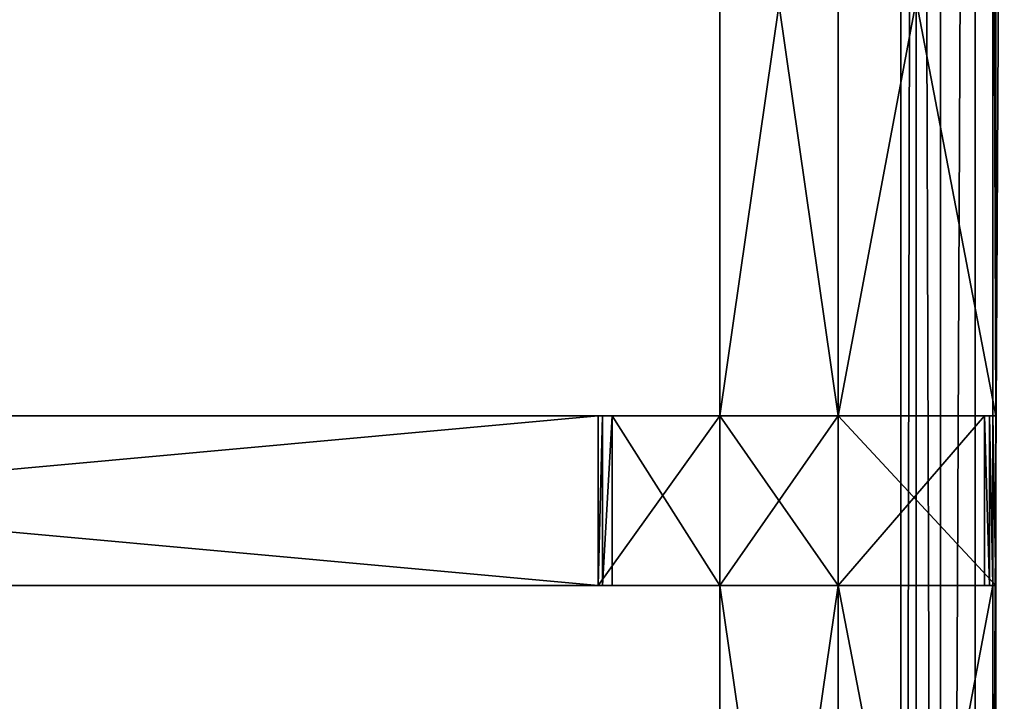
# Model space of a CAD drawing. Extents: x 0 to 35.8, y 0 to 27.5.
# Tile 173 of 256: x 21.2 to 23.5, y 13.4 to 15. Entities that reach past the tile are written whole.
import ezdxf

# ---------------------------------------------------------------- set-up
doc = ezdxf.new("R2010")
doc.units = 0
doc.header["$MEASUREMENT"] = 0
doc.layers.get('0').update_dxf_attribs({"color": 13, "linetype": 'CONTINUOUS'})
doc.layers.add('GRATE_-_2', color=250, linetype='CONTINUOUS')
doc.layers.add('RGM8058UC_-_BODY', color=252, linetype='CONTINUOUS')

# ---------------------------------------------------------------- blocks, each defined once
blk = doc.blocks.new('RGM8658UC_TRADECAD_V06_DXF')
at = {"layer": 'GRATE_-_2', "color": 0}
for p, q in [((22.8671, 16.0683, 7.0614), (22.8671, 14.101, 7.0614)), ((22.8671, 14.101, 7.5334), (22.8671, 16.0683, 7.5334)), ((22.8671, 14.101, 7.5334), (22.8671, 16.0683, 7.5334)), ((22.8671, 16.0683, 7.0614), (22.8671, 14.101, 7.0614)), ((23.1505, 14.101, 7.0614), (23.1505, 16.0683, 7.0614)), ((23.1505, 16.0683, 7.5334), (23.1505, 14.101, 7.5334)), ((23.1505, 14.101, 7.0614), (23.1505, 16.0683, 7.0614)), ((23.1505, 14.101, 7.2783), (23.1505, 16.0683, 7.2783)), ((23.1505, 16.0683, 7.5334), (23.1505, 14.101, 7.5334)), ((23.1505, 14.101, 7.2783), (23.1505, 16.0683, 7.2783)), ((23.5202, 16.0683, 7.5334), (23.5202, 14.101, 7.5334)), ((23.5202, 16.0683, 7.5334), (23.5202, 14.101, 7.5334)), ((23.5273, 16.0683, 7.2783), (23.5273, 14.101, 7.2783)), ((23.5273, 16.0683, 7.2783), (23.5273, 14.101, 7.2783)), ((22.5765, 14.101, 8.2709), (18.1315, 14.101, 8.2709)), ((22.5765, 14.101, 8.2709), (18.1315, 14.101, 8.2709)), ((18.1318, 14.1002, 7.8865), (22.5766, 14.101, 7.8865)), ((18.1318, 14.1002, 7.8865), (22.5766, 14.101, 7.8865)), ((22.8671, 14.101, 8.2709), (22.5765, 14.101, 8.2709)), ((22.5765, 14.101, 8.2709), (22.5766, 14.101, 7.8865)), ((22.8671, 14.101, 8.2709), (22.5765, 14.101, 8.2709)), ((22.5765, 13.6955, 8.2709), (22.5765, 14.101, 8.2709)), ((22.5765, 14.101, 8.2709), (22.5766, 14.101, 7.8865)), ((22.5765, 13.6955, 8.2709), (22.5765, 14.101, 8.2709)), ((22.5766, 14.101, 7.8865), (22.8671, 14.101, 7.8865)), ((22.5869, 14.101, 7.5334), (22.5766, 14.101, 7.8865)), ((22.5766, 14.101, 7.8865), (22.5766, 13.6955, 7.8865)), ((22.5766, 14.101, 7.8865), (22.8671, 14.101, 7.8865)), ((22.5869, 14.101, 7.5334), (22.5766, 14.101, 7.8865)), ((22.5766, 14.101, 7.8865), (22.5766, 13.6955, 7.8865)), ((22.5869, 13.6955, 7.5334), (22.5869, 14.101, 7.5334)), ((22.6098, 14.101, 7.0614), (22.5869, 14.101, 7.5334)), ((22.5869, 13.6955, 7.5334), (22.5869, 14.101, 7.5334)), ((22.5869, 14.101, 7.5334), (22.8671, 14.101, 7.5334)), ((22.5869, 14.101, 7.5334), (22.8671, 14.101, 7.5334)), ((22.6098, 14.101, 7.0614), (22.5869, 14.101, 7.5334)), ((22.6098, 13.6955, 7.0614), (22.6098, 14.101, 7.0614)), ((22.6098, 14.101, 7.0614), (22.8671, 14.101, 7.0614)), ((22.6098, 14.101, 7.0614), (22.8671, 14.101, 7.0614)), ((22.6098, 13.6955, 7.0614), (22.6098, 14.101, 7.0614)), ((22.8671, 14.101, 7.8865), (22.8671, 14.101, 8.2709)), ((22.8671, 14.101, 7.0614), (23.1505, 14.101, 7.0614)), ((23.1505, 14.101, 7.5334), (22.8671, 14.101, 7.5334)), ((22.8671, 14.101, 7.0614), (22.8671, 13.6955, 7.0614)), ((22.8671, 14.101, 7.0614), (23.1505, 14.101, 7.0614)), ((22.8671, 14.101, 8.2709), (22.8671, 13.6955, 8.2709)), ((22.8671, 14.101, 7.8865), (22.8671, 14.101, 7.5334)), ((23.1505, 14.101, 7.5334), (22.8671, 14.101, 7.5334)), ((23.1505, 14.101, 7.8865), (22.8671, 14.101, 7.8865)), ((22.8671, 14.101, 7.5334), (22.8671, 14.101, 7.0614)), ((22.8671, 14.101, 7.8865), (22.8671, 14.101, 8.2709)), ((23.1505, 14.101, 7.8865), (22.8671, 14.101, 7.8865)), ((23.1505, 14.101, 8.2709), (22.8671, 14.101, 8.2709)), ((22.8671, 14.101, 7.8865), (22.8671, 14.101, 7.5334)), ((22.8671, 14.101, 7.5334), (22.8671, 14.101, 7.0614)), ((22.8671, 14.101, 7.0614), (22.8671, 13.6955, 7.0614)), ((22.8671, 14.101, 8.2709), (22.8671, 13.6955, 8.2709)), ((23.1505, 14.101, 8.2709), (22.8671, 14.101, 8.2709)), ((23.1505, 13.6955, 7.0614), (23.1505, 14.101, 7.0614)), ((23.1505, 14.101, 7.0614), (23.1505, 14.101, 7.2783)), ((23.1505, 14.101, 7.5334), (23.1505, 14.101, 7.8865)), ((23.1505, 14.101, 7.8865), (23.1505, 14.101, 8.2709)), ((23.1505, 13.6955, 8.2709), (23.1505, 14.101, 8.2709)), ((23.1505, 14.101, 8.2709), (23.5001, 14.101, 8.2709)), ((23.1505, 13.6955, 7.0614), (23.1505, 14.101, 7.0614)), ((23.1505, 13.6955, 7.2783), (23.1505, 14.101, 7.2783)), ((23.1505, 14.101, 7.0614), (23.1505, 14.101, 7.2783)), ((23.5202, 14.101, 7.5334), (23.1505, 14.101, 7.5334)), ((23.5202, 14.101, 7.5334), (23.1505, 14.101, 7.5334)), ((23.5121, 14.101, 7.8865), (23.1505, 14.101, 7.8865)), ((23.1505, 14.101, 7.5334), (23.1505, 14.101, 7.8865)), ((23.5121, 14.101, 7.8865), (23.1505, 14.101, 7.8865)), ((23.1505, 14.101, 8.2709), (23.5001, 14.101, 8.2709)), ((23.1505, 14.101, 7.8865), (23.1505, 14.101, 8.2709)), ((23.1505, 13.6955, 8.2709), (23.1505, 14.101, 8.2709)), ((23.5273, 14.101, 7.2783), (23.1505, 14.101, 7.2783)), ((23.1505, 13.6955, 7.2783), (23.1505, 14.101, 7.2783)), ((23.5273, 14.101, 7.2783), (23.1505, 14.101, 7.2783)), ((23.5001, 13.6955, 8.2709), (23.5001, 14.101, 8.2709)), ((23.5001, 14.101, 8.2709), (23.5121, 14.101, 7.8865)), ((23.5001, 13.6955, 8.2709), (23.5001, 14.101, 8.2709)), ((23.5001, 14.101, 8.2709), (23.5121, 14.101, 7.8865)), ((23.5121, 14.101, 7.8865), (23.5121, 13.6955, 7.8865)), ((23.5121, 14.101, 7.8865), (23.5121, 13.6955, 7.8865)), ((23.5121, 14.101, 7.8865), (23.5202, 14.101, 7.5334)), ((23.5121, 14.101, 7.8865), (23.5202, 14.101, 7.5334)), ((23.5202, 14.101, 7.5334), (23.5202, 13.6955, 7.5334)), ((23.5273, 14.101, 7.2783), (23.5202, 14.101, 7.5334)), ((23.5202, 14.101, 7.5334), (23.5202, 13.6955, 7.5334)), ((23.5273, 14.101, 7.2783), (23.5202, 14.101, 7.5334)), ((23.5273, 14.101, 7.2783), (23.5273, 13.6955, 7.2783)), ((23.5273, 14.101, 7.2783), (23.5273, 13.6955, 7.2783)), ((22.5765, 13.6955, 8.2709), (18.1315, 13.6955, 8.2709)), ((22.5765, 13.6955, 8.2709), (18.1315, 13.6955, 8.2709)), ((18.1318, 13.6938, 7.8865), (22.5766, 13.6955, 7.8865)), ((18.1318, 13.6938, 7.8865), (22.5766, 13.6955, 7.8865)), ((22.5765, 13.6955, 8.2709), (22.8671, 13.6955, 8.2709)), ((22.5766, 13.6955, 7.8865), (22.5765, 13.6955, 8.2709)), ((22.5765, 13.6955, 8.2709), (22.8671, 13.6955, 8.2709)), ((22.5766, 13.6955, 7.8865), (22.5765, 13.6955, 8.2709)), ((22.5766, 13.6955, 7.8865), (22.5869, 13.6955, 7.5334)), ((22.8671, 13.6955, 7.8865), (22.5766, 13.6955, 7.8865)), ((22.8671, 13.6955, 7.8865), (22.5766, 13.6955, 7.8865)), ((22.5766, 13.6955, 7.8865), (22.5869, 13.6955, 7.5334)), ((22.5869, 13.6955, 7.5334), (22.6098, 13.6955, 7.0614)), ((22.8671, 13.6955, 7.5334), (22.5869, 13.6955, 7.5334)), ((22.8671, 13.6955, 7.5334), (22.5869, 13.6955, 7.5334)), ((22.5869, 13.6955, 7.5334), (22.6098, 13.6955, 7.0614)), ((22.8671, 13.6955, 7.0614), (22.6098, 13.6955, 7.0614)), ((22.8671, 13.6955, 7.0614), (22.6098, 13.6955, 7.0614)), ((22.8671, 13.6955, 7.0614), (23.1505, 13.6955, 7.0614)), ((22.8671, 13.6955, 8.2709), (22.8671, 13.6955, 7.8865)), ((22.8671, 13.6955, 7.0614), (22.8671, 11.7356, 7.0614)), ((22.8671, 13.6955, 7.0614), (23.1505, 13.6955, 7.0614)), ((22.8671, 13.6955, 7.5334), (22.8671, 13.6955, 7.8865)), ((22.8671, 13.6955, 7.8865), (23.1505, 13.6955, 7.8865)), ((23.1505, 13.6955, 7.5334), (22.8671, 13.6955, 7.5334)), ((22.8671, 13.6955, 8.2709), (22.8671, 13.6955, 7.8865)), ((22.8671, 13.6955, 8.2709), (23.1505, 13.6955, 8.2709)), ((22.8671, 13.6955, 7.8865), (23.1505, 13.6955, 7.8865)), ((22.8671, 11.7395, 7.5334), (22.8671, 13.6955, 7.5334)), ((23.1505, 13.6955, 7.5334), (22.8671, 13.6955, 7.5334)), ((22.8671, 13.6955, 7.0614), (22.8671, 13.6955, 7.5334)), ((22.8671, 11.7395, 7.5334), (22.8671, 13.6955, 7.5334)), ((22.8671, 13.6955, 7.0614), (22.8671, 11.7356, 7.0614)), ((22.8671, 13.6955, 7.5334), (22.8671, 13.6955, 7.8865)), ((22.8671, 13.6955, 7.0614), (22.8671, 13.6955, 7.5334)), ((22.8671, 13.6955, 8.2709), (23.1505, 13.6955, 8.2709)), ((23.1505, 11.7356, 7.0614), (23.1505, 13.6955, 7.0614)), ((23.1505, 13.6955, 7.8865), (23.1505, 13.6955, 7.5334)), ((23.1505, 13.6955, 8.2709), (23.1505, 13.6955, 7.8865)), ((23.1505, 11.7356, 7.0614), (23.1505, 13.6955, 7.0614)), ((23.1505, 11.7374, 7.2783), (23.1505, 13.6955, 7.2783)), ((23.1505, 13.6955, 7.2783), (23.1505, 13.6955, 7.0614)), ((23.5001, 13.6955, 8.2709), (23.1505, 13.6955, 8.2709)), ((23.1505, 13.6955, 7.2783), (23.1505, 13.6955, 7.0614)), ((23.1505, 13.6955, 7.5334), (23.1505, 11.7395, 7.5334)), ((23.1505, 13.6955, 7.8865), (23.5121, 13.6955, 7.8865)), ((23.5202, 13.6955, 7.5334), (23.1505, 13.6955, 7.5334)), ((23.1505, 13.6955, 7.8865), (23.1505, 13.6955, 7.5334)), ((23.5001, 13.6955, 8.2709), (23.1505, 13.6955, 8.2709)), ((23.1505, 13.6955, 7.8865), (23.5121, 13.6955, 7.8865)), ((23.1505, 13.6955, 8.2709), (23.1505, 13.6955, 7.8865)), ((23.5202, 13.6955, 7.5334), (23.1505, 13.6955, 7.5334)), ((23.1505, 13.6955, 7.5334), (23.1505, 11.7395, 7.5334)), ((23.1505, 13.6955, 7.2783), (23.5273, 13.6955, 7.2783)), ((23.1505, 13.6955, 7.2783), (23.5273, 13.6955, 7.2783)), ((23.1505, 11.7374, 7.2783), (23.1505, 13.6955, 7.2783)), ((23.5121, 13.6955, 7.8865), (23.5001, 13.6955, 8.2709)), ((23.5121, 13.6955, 7.8865), (23.5001, 13.6955, 8.2709)), ((23.5202, 13.6955, 7.5334), (23.5121, 13.6955, 7.8865)), ((23.5202, 13.6955, 7.5334), (23.5121, 13.6955, 7.8865)), ((23.5202, 11.7395, 7.5334), (23.5202, 13.6955, 7.5334)), ((23.5202, 13.6955, 7.5334), (23.5273, 13.6955, 7.2783)), ((23.5202, 13.6955, 7.5334), (23.5273, 13.6955, 7.2783)), ((23.5202, 11.7395, 7.5334), (23.5202, 13.6955, 7.5334)), ((23.5273, 13.6955, 7.2783), (23.5273, 11.7374, 7.2783)), ((23.5273, 13.6955, 7.2783), (23.5273, 11.7374, 7.2783))]:
    blk.add_line(p, q, dxfattribs=at)
at = {"layer": 'RGM8058UC_-_BODY', "color": 0}
for p, q in [((23.3003, 23.0972, 6.032), (23.3003, 4.6756, 6.032)), ((23.3003, 23.0972, 6.032), (23.3003, 4.6756, 6.032)), ((23.337, 23.0972, 6.0601), (23.337, 4.6756, 6.0601)), ((23.337, 23.0972, 6.0601), (23.337, 4.6756, 6.0601)), ((23.3947, 4.6756, 6.156), (23.3947, 23.0972, 6.156)), ((23.3947, 4.6756, 6.156), (23.3947, 23.0972, 6.156)), ((23.4778, 4.6756, 6.2194), (23.4778, 23.0972, 6.2194)), ((23.4778, 4.6756, 6.2194), (23.4778, 23.0972, 6.2194))]:
    blk.add_line(p, q, dxfattribs=at)
at = {"layer": 'GRATE_-_2', "color": 250}
mesh = blk.add_polyface(dxfattribs=at)
corners = [(23.1505, 14.101, 7.0614), (22.8671, 16.0683, 7.0614), (22.8671, 14.101, 7.0614), (23.1505, 16.0683, 7.0614)]
mesh.append_faces([[corners[k] for k in face] for face in [(0, 1, 2), (1, 0, 3)]], dxfattribs={"vtx0": -1, "color": 250})
mesh = blk.add_polyface(dxfattribs=at)
corners = [(23.1505, 16.0683, 7.5334), (22.8671, 14.101, 7.5334), (22.8671, 16.0683, 7.5334), (23.1505, 14.101, 7.5334)]
mesh.append_faces([[corners[k] for k in face] for face in [(0, 1, 2), (1, 0, 3)]], dxfattribs={"vtx0": -1, "color": 250})
mesh = blk.add_polyface(dxfattribs=at)
corners = [(22.8671, 16.0683, 7.0614), (22.8671, 14.101, 7.5334), (22.8671, 14.101, 7.0614), (22.8671, 16.0683, 7.5334)]
mesh.append_faces([[corners[k] for k in face] for face in [(0, 1, 2), (1, 0, 3)]], dxfattribs={"vtx0": -1, "color": 250})
mesh = blk.add_polyface(dxfattribs=at)
corners = [(23.1505, 16.0683, 7.2783), (23.1505, 14.101, 7.0614), (23.1505, 14.101, 7.2783), (23.1505, 16.0683, 7.0614)]
mesh.append_faces([[corners[k] for k in face] for face in [(0, 1, 2), (1, 0, 3)]], dxfattribs={"vtx0": -1, "color": 250})
mesh = blk.add_polyface(dxfattribs=at)
corners = [(23.5202, 16.0683, 7.5334), (23.1505, 14.101, 7.5334), (23.1505, 16.0683, 7.5334), (23.5202, 14.101, 7.5334)]
mesh.append_faces([[corners[k] for k in face] for face in [(0, 1, 2), (1, 0, 3)]], dxfattribs={"vtx0": -1, "color": 250})
mesh = blk.add_polyface(dxfattribs=at)
corners = [(23.5273, 14.101, 7.2783), (23.1505, 16.0683, 7.2783), (23.1505, 14.101, 7.2783), (23.5273, 16.0683, 7.2783)]
mesh.append_faces([[corners[k] for k in face] for face in [(0, 1, 2), (1, 0, 3)]], dxfattribs={"vtx0": -1, "color": 250})
mesh = blk.add_polyface(dxfattribs=at)
corners = [(23.5202, 16.0683, 7.5334), (23.5273, 14.101, 7.2783), (23.5202, 14.101, 7.5334), (23.5273, 16.0683, 7.2783)]
mesh.append_faces([[corners[k] for k in face] for face in [(0, 1, 2), (1, 0, 3)]], dxfattribs={"vtx0": -1, "color": 250})
mesh = blk.add_polyface(dxfattribs=at)
corners = [(22.5765, 14.101, 8.2709), (18.1318, 14.1002, 7.8865), (22.5766, 14.101, 7.8865), (18.1315, 14.101, 8.2709)]
mesh.append_faces([[corners[k] for k in face] for face in [(0, 1, 2), (1, 0, 3)]], dxfattribs={"vtx0": -1, "color": 250})
mesh = blk.add_polyface(dxfattribs=at)
corners = [(22.5765, 14.101, 8.2709), (18.1315, 13.6955, 8.2709), (18.1315, 14.101, 8.2709), (22.5765, 13.6955, 8.2709)]
mesh.append_faces([[corners[k] for k in face] for face in [(0, 1, 2), (1, 0, 3)]], dxfattribs={"vtx0": -1, "color": 250})
mesh = blk.add_polyface(dxfattribs=at)
corners = [(22.5766, 13.6955, 7.8865), (18.1318, 14.1002, 7.8865), (18.1318, 13.6938, 7.8865), (22.5766, 14.101, 7.8865)]
mesh.append_faces([[corners[k] for k in face] for face in [(0, 1, 2), (1, 0, 3)]], dxfattribs={"vtx0": -1, "color": 250})
mesh = blk.add_polyface(dxfattribs=at)
corners = [(22.8671, 14.101, 8.2709), (22.5766, 14.101, 7.8865), (22.8671, 14.101, 7.8865), (22.5765, 14.101, 8.2709)]
mesh.append_faces([[corners[k] for k in face] for face in [(0, 1, 2), (1, 0, 3)]], dxfattribs={"vtx0": -1, "color": 250})
mesh = blk.add_polyface(dxfattribs=at)
corners = [(22.8671, 14.101, 8.2709), (22.5765, 13.6955, 8.2709), (22.5765, 14.101, 8.2709), (22.8671, 13.6955, 8.2709)]
mesh.append_faces([[corners[k] for k in face] for face in [(0, 1, 2), (1, 0, 3)]], dxfattribs={"vtx0": -1, "color": 250})
mesh = blk.add_polyface(dxfattribs=at)
corners = [(22.5869, 14.101, 7.5334), (22.5766, 13.6955, 7.8865), (22.5869, 13.6955, 7.5334), (22.5766, 14.101, 7.8865)]
mesh.append_faces([[corners[k] for k in face] for face in [(0, 1, 2), (1, 0, 3)]], dxfattribs={"vtx0": -1, "color": 250})
mesh = blk.add_polyface(dxfattribs=at)
corners = [(22.8671, 14.101, 7.8865), (22.5869, 14.101, 7.5334), (22.8671, 14.101, 7.5334), (22.5766, 14.101, 7.8865)]
mesh.append_faces([[corners[k] for k in face] for face in [(0, 1, 2), (1, 0, 3)]], dxfattribs={"vtx0": -1, "color": 250})
mesh = blk.add_polyface(dxfattribs=at)
corners = [(22.6098, 14.101, 7.0614), (22.5869, 13.6955, 7.5334), (22.6098, 13.6955, 7.0614), (22.5869, 14.101, 7.5334)]
mesh.append_faces([[corners[k] for k in face] for face in [(0, 1, 2), (1, 0, 3)]], dxfattribs={"vtx0": -1, "color": 250})
mesh = blk.add_polyface(dxfattribs=at)
corners = [(22.8671, 14.101, 7.5334), (22.6098, 14.101, 7.0614), (22.8671, 14.101, 7.0614), (22.5869, 14.101, 7.5334)]
mesh.append_faces([[corners[k] for k in face] for face in [(0, 1, 2), (1, 0, 3)]], dxfattribs={"vtx0": -1, "color": 250})
mesh = blk.add_polyface(dxfattribs=at)
corners = [(22.8671, 13.6955, 7.0614), (22.6098, 14.101, 7.0614), (22.6098, 13.6955, 7.0614), (22.8671, 14.101, 7.0614)]
mesh.append_faces([[corners[k] for k in face] for face in [(0, 1, 2), (1, 0, 3)]], dxfattribs={"vtx0": -1, "color": 250})
mesh = blk.add_polyface(dxfattribs=at)
corners = [(23.1505, 13.6955, 7.0614), (22.8671, 14.101, 7.0614), (22.8671, 13.6955, 7.0614), (23.1505, 14.101, 7.0614)]
mesh.append_faces([[corners[k] for k in face] for face in [(0, 1, 2), (1, 0, 3)]], dxfattribs={"vtx0": -1, "color": 250})
mesh = blk.add_polyface(dxfattribs=at)
corners = [(23.1505, 14.101, 7.8865), (22.8671, 14.101, 7.5334), (23.1505, 14.101, 7.5334), (22.8671, 14.101, 7.8865)]
mesh.append_faces([[corners[k] for k in face] for face in [(0, 1, 2), (1, 0, 3)]], dxfattribs={"vtx0": -1, "color": 250})
mesh = blk.add_polyface(dxfattribs=at)
corners = [(23.1505, 14.101, 8.2709), (22.8671, 14.101, 7.8865), (23.1505, 14.101, 7.8865), (22.8671, 14.101, 8.2709)]
mesh.append_faces([[corners[k] for k in face] for face in [(0, 1, 2), (1, 0, 3)]], dxfattribs={"vtx0": -1, "color": 250})
mesh = blk.add_polyface(dxfattribs=at)
corners = [(23.1505, 14.101, 8.2709), (22.8671, 13.6955, 8.2709), (22.8671, 14.101, 8.2709), (23.1505, 13.6955, 8.2709)]
mesh.append_faces([[corners[k] for k in face] for face in [(0, 1, 2), (1, 0, 3)]], dxfattribs={"vtx0": -1, "color": 250})
mesh = blk.add_polyface(dxfattribs=at)
corners = [(23.5001, 14.101, 8.2709), (23.1505, 13.6955, 8.2709), (23.1505, 14.101, 8.2709), (23.5001, 13.6955, 8.2709)]
mesh.append_faces([[corners[k] for k in face] for face in [(0, 1, 2), (1, 0, 3)]], dxfattribs={"vtx0": -1, "color": 250})
mesh = blk.add_polyface(dxfattribs=at)
corners = [(23.1505, 14.101, 7.2783), (23.1505, 13.6955, 7.0614), (23.1505, 13.6955, 7.2783), (23.1505, 14.101, 7.0614)]
mesh.append_faces([[corners[k] for k in face] for face in [(0, 1, 2), (1, 0, 3)]], dxfattribs={"vtx0": -1, "color": 250})
mesh = blk.add_polyface(dxfattribs=at)
corners = [(23.5121, 14.101, 7.8865), (23.1505, 14.101, 7.5334), (23.5202, 14.101, 7.5334), (23.1505, 14.101, 7.8865)]
mesh.append_faces([[corners[k] for k in face] for face in [(0, 1, 2), (1, 0, 3)]], dxfattribs={"vtx0": -1, "color": 250})
mesh = blk.add_polyface(dxfattribs=at)
corners = [(23.5001, 14.101, 8.2709), (23.1505, 14.101, 7.8865), (23.5121, 14.101, 7.8865), (23.1505, 14.101, 8.2709)]
mesh.append_faces([[corners[k] for k in face] for face in [(0, 1, 2), (1, 0, 3)]], dxfattribs={"vtx0": -1, "color": 250})
mesh = blk.add_polyface(dxfattribs=at)
corners = [(23.5273, 13.6955, 7.2783), (23.1505, 14.101, 7.2783), (23.1505, 13.6955, 7.2783), (23.5273, 14.101, 7.2783)]
mesh.append_faces([[corners[k] for k in face] for face in [(0, 1, 2), (1, 0, 3)]], dxfattribs={"vtx0": -1, "color": 250})
mesh = blk.add_polyface(dxfattribs=at)
corners = [(23.5001, 14.101, 8.2709), (23.5121, 13.6955, 7.8865), (23.5001, 13.6955, 8.2709), (23.5121, 14.101, 7.8865)]
mesh.append_faces([[corners[k] for k in face] for face in [(0, 1, 2), (1, 0, 3)]], dxfattribs={"vtx0": -1, "color": 250})
mesh = blk.add_polyface(dxfattribs=at)
corners = [(23.5121, 14.101, 7.8865), (23.5202, 13.6955, 7.5334), (23.5121, 13.6955, 7.8865), (23.5202, 14.101, 7.5334)]
mesh.append_faces([[corners[k] for k in face] for face in [(0, 1, 2), (1, 0, 3)]], dxfattribs={"vtx0": -1, "color": 250})
mesh = blk.add_polyface(dxfattribs=at)
corners = [(23.5202, 14.101, 7.5334), (23.5273, 13.6955, 7.2783), (23.5202, 13.6955, 7.5334), (23.5273, 14.101, 7.2783)]
mesh.append_faces([[corners[k] for k in face] for face in [(0, 1, 2), (1, 0, 3)]], dxfattribs={"vtx0": -1, "color": 250})
mesh = blk.add_polyface(dxfattribs=at)
corners = [(18.1315, 13.6955, 8.2709), (22.5766, 13.6955, 7.8865), (18.1318, 13.6938, 7.8865), (22.5765, 13.6955, 8.2709)]
mesh.append_faces([[corners[k] for k in face] for face in [(0, 1, 2), (1, 0, 3)]], dxfattribs={"vtx0": -1, "color": 250})
mesh = blk.add_polyface(dxfattribs=at)
corners = [(22.5765, 13.6955, 8.2709), (22.8671, 13.6955, 7.8865), (22.5766, 13.6955, 7.8865), (22.8671, 13.6955, 8.2709)]
mesh.append_faces([[corners[k] for k in face] for face in [(0, 1, 2), (1, 0, 3)]], dxfattribs={"vtx0": -1, "color": 250})
mesh = blk.add_polyface(dxfattribs=at)
corners = [(22.5766, 13.6955, 7.8865), (22.8671, 13.6955, 7.5334), (22.5869, 13.6955, 7.5334), (22.8671, 13.6955, 7.8865)]
mesh.append_faces([[corners[k] for k in face] for face in [(0, 1, 2), (1, 0, 3)]], dxfattribs={"vtx0": -1, "color": 250})
mesh = blk.add_polyface(dxfattribs=at)
corners = [(22.5869, 13.6955, 7.5334), (22.8671, 13.6955, 7.0614), (22.6098, 13.6955, 7.0614), (22.8671, 13.6955, 7.5334)]
mesh.append_faces([[corners[k] for k in face] for face in [(0, 1, 2), (1, 0, 3)]], dxfattribs={"vtx0": -1, "color": 250})
mesh = blk.add_polyface(dxfattribs=at)
corners = [(23.1505, 11.7356, 7.0614), (22.8671, 13.6955, 7.0614), (22.8671, 11.7356, 7.0614), (23.1505, 13.6955, 7.0614)]
mesh.append_faces([[corners[k] for k in face] for face in [(0, 1, 2), (1, 0, 3)]], dxfattribs={"vtx0": -1, "color": 250})
mesh = blk.add_polyface(dxfattribs=at)
corners = [(22.8671, 13.6955, 7.8865), (23.1505, 13.6955, 7.5334), (22.8671, 13.6955, 7.5334), (23.1505, 13.6955, 7.8865)]
mesh.append_faces([[corners[k] for k in face] for face in [(0, 1, 2), (1, 0, 3)]], dxfattribs={"vtx0": -1, "color": 250})
mesh = blk.add_polyface(dxfattribs=at)
corners = [(22.8671, 13.6955, 8.2709), (23.1505, 13.6955, 7.8865), (22.8671, 13.6955, 7.8865), (23.1505, 13.6955, 8.2709)]
mesh.append_faces([[corners[k] for k in face] for face in [(0, 1, 2), (1, 0, 3)]], dxfattribs={"vtx0": -1, "color": 250})
mesh = blk.add_polyface(dxfattribs=at)
corners = [(23.1505, 13.6955, 7.5334), (22.8671, 11.7395, 7.5334), (22.8671, 13.6955, 7.5334), (23.1505, 11.7395, 7.5334)]
mesh.append_faces([[corners[k] for k in face] for face in [(0, 1, 2), (1, 0, 3)]], dxfattribs={"vtx0": -1, "color": 250})
mesh = blk.add_polyface(dxfattribs=at)
corners = [(22.8671, 13.6955, 7.0614), (22.8671, 11.7395, 7.5334), (22.8671, 11.7356, 7.0614), (22.8671, 13.6955, 7.5334)]
mesh.append_faces([[corners[k] for k in face] for face in [(0, 1, 2), (1, 0, 3)]], dxfattribs={"vtx0": -1, "color": 250})
mesh = blk.add_polyface(dxfattribs=at)
corners = [(23.1505, 11.7374, 7.2783), (23.1505, 13.6955, 7.0614), (23.1505, 11.7356, 7.0614), (23.1505, 13.6955, 7.2783)]
mesh.append_faces([[corners[k] for k in face] for face in [(0, 1, 2), (1, 0, 3)]], dxfattribs={"vtx0": -1, "color": 250})
mesh = blk.add_polyface(dxfattribs=at)
corners = [(23.1505, 13.6955, 7.8865), (23.5202, 13.6955, 7.5334), (23.1505, 13.6955, 7.5334), (23.5121, 13.6955, 7.8865)]
mesh.append_faces([[corners[k] for k in face] for face in [(0, 1, 2), (1, 0, 3)]], dxfattribs={"vtx0": -1, "color": 250})
mesh = blk.add_polyface(dxfattribs=at)
corners = [(23.1505, 13.6955, 8.2709), (23.5121, 13.6955, 7.8865), (23.1505, 13.6955, 7.8865), (23.5001, 13.6955, 8.2709)]
mesh.append_faces([[corners[k] for k in face] for face in [(0, 1, 2), (1, 0, 3)]], dxfattribs={"vtx0": -1, "color": 250})
mesh = blk.add_polyface(dxfattribs=at)
corners = [(23.5202, 13.6955, 7.5334), (23.1505, 11.7395, 7.5334), (23.1505, 13.6955, 7.5334), (23.5202, 11.7395, 7.5334)]
mesh.append_faces([[corners[k] for k in face] for face in [(0, 1, 2), (1, 0, 3)]], dxfattribs={"vtx0": -1, "color": 250})
mesh = blk.add_polyface(dxfattribs=at)
corners = [(23.5273, 11.7374, 7.2783), (23.1505, 13.6955, 7.2783), (23.1505, 11.7374, 7.2783), (23.5273, 13.6955, 7.2783)]
mesh.append_faces([[corners[k] for k in face] for face in [(0, 1, 2), (1, 0, 3)]], dxfattribs={"vtx0": -1, "color": 250})
mesh = blk.add_polyface(dxfattribs=at)
corners = [(23.5202, 11.7395, 7.5334), (23.5273, 13.6955, 7.2783), (23.5273, 11.7374, 7.2783), (23.5202, 13.6955, 7.5334)]
mesh.append_faces([[corners[k] for k in face] for face in [(0, 1, 2), (1, 0, 3)]], dxfattribs={"vtx0": -1, "color": 250})
at = {"layer": 'RGM8058UC_-_BODY', "color": 252}
mesh = blk.add_polyface(dxfattribs=at)
corners = [(23.5753, 3.6756), (12.2007, 24.0972), (12.2007, 3.6756), (23.5753, 24.0972)]
mesh.append_faces([[corners[k] for k in face] for face in [(0, 1, 2), (1, 0, 3)]], dxfattribs={"vtx0": -1, "color": 252})
mesh = blk.add_polyface(dxfattribs=at)
corners = [(23.3003, 23.0972, 6.032), (12.4757, 4.6756, 6.032), (12.4757, 23.0972, 6.032), (23.3003, 4.6756, 6.032)]
mesh.append_faces([[corners[k] for k in face] for face in [(0, 1, 2), (1, 0, 3)]], dxfattribs={"vtx0": -1, "color": 252})
mesh = blk.add_polyface(dxfattribs=at)
corners = [(23.337, 23.0972, 6.0601), (23.3003, 4.6756, 6.032), (23.3003, 23.0972, 6.032), (23.337, 4.6756, 6.0601)]
mesh.append_faces([[corners[k] for k in face] for face in [(0, 1, 2), (1, 0, 3)]], dxfattribs={"vtx0": -1, "color": 252})
mesh = blk.add_polyface(dxfattribs=at)
corners = [(23.337, 23.0972, 6.0601), (23.3947, 4.6756, 6.156), (23.337, 4.6756, 6.0601), (23.3947, 23.0972, 6.156)]
mesh.append_faces([[corners[k] for k in face] for face in [(0, 1, 2), (1, 0, 3)]], dxfattribs={"vtx0": -1, "color": 252})
mesh = blk.add_polyface(dxfattribs=at)
corners = [(23.4778, 23.0972, 6.2194), (23.3947, 4.6756, 6.156), (23.3947, 23.0972, 6.156), (23.4778, 4.6756, 6.2194)]
mesh.append_faces([[corners[k] for k in face] for face in [(0, 1, 2), (1, 0, 3)]], dxfattribs={"vtx0": -1, "color": 252})
mesh = blk.add_polyface(dxfattribs=at)
corners = [(23.5753, 23.0972, 6.2416), (23.4778, 4.6756, 6.2194), (23.4778, 23.0972, 6.2194), (23.5753, 4.6756, 6.2416)]
mesh.append_faces([[corners[k] for k in face] for face in [(0, 1, 2), (1, 0, 3)]], dxfattribs={"vtx0": -1, "color": 252})

msp = doc.modelspace()

# ---------------------------------------------------------------- block references
at = {"color": 0}
msp.add_blockref('RGM8658UC_TRADECAD_V06_DXF', (0, 0), dxfattribs=at)

doc.saveas('drawing.dxf')
